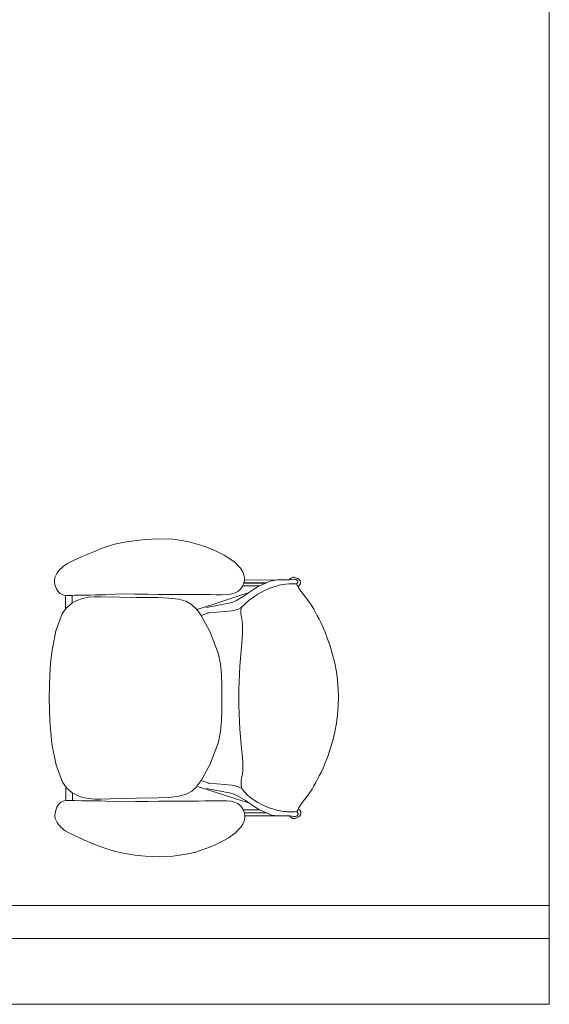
# Model space of a CAD drawing. Extents: x -750 to 58062, y -2404 to 18333.
# Tile 10 of 91: x 10558 to 11785, y 152 to 2434. Entities that reach past the tile are written whole.
import ezdxf

# ---------------------------------------------------------------- set-up
doc = ezdxf.new("R2010")
doc.units = 0
doc.header["$MEASUREMENT"] = 0
doc.layers.add('GREY SCALE', color=9, linetype='Continuous', lineweight=0, true_color=0x808080)
doc.layers.add('GREYSCALE', color=9, linetype='Continuous', lineweight=0, true_color=0x808080)

# ---------------------------------------------------------------- blocks, each defined once
blk = doc.blocks.new('FLOOR PLAN')
at = {"layer": 'GREYSCALE', "ltscale": 0.25}
for p, q in [((11785.4, 6245.4), (11785.4, 304.8)), ((8535.8, 381.1), (11785.4, 381.1)), ((11785.4, 381.1), (11785.4, 304.8)), ((1453.1, 304.8), (11785.4, 304.8)), ((11785.4, 304.8), (8535.8, 304.8))]:
    blk.add_line(p, q, dxfattribs=at)
at = {"layer": 'GREYSCALE'}
for p, q in [((10778.3, 1218.4), (10749.7, 1209.2)), ((10801.2, 1223.4), (10778.3, 1218.4)), ((10823.6, 1226.7), (10801.2, 1223.4)), ((10848.8, 1229.2), (10823.6, 1226.7)), ((10879.2, 1230.9), (10848.8, 1229.2)), ((10913, 1230), (10879.2, 1230.9)), ((10947.6, 1224.6), (10913, 1230)), ((10964.3, 1220.4), (10947.6, 1224.6)), ((10980.3, 1215.6), (10964.3, 1220.4)), ((10995, 1210.2), (10980.3, 1215.6)), ((11008.6, 1204.5), (10995, 1210.2)), ((10712.6, 1194), (10694.6, 1186)), ((10731.6, 1202), (10712.6, 1194)), ((10749.7, 1209.2), (10731.6, 1202)), ((11020.9, 1198.6), (11008.6, 1204.5)), ((11031.9, 1192.8), (11020.9, 1198.6)), ((11041.5, 1187.3), (11031.9, 1192.8)), ((11049.9, 1181.7), (11041.5, 1187.3)), ((10655.8, 1164), (10652.7, 1161.2)), ((10658.8, 1166.7), (10655.8, 1164)), ((10662.9, 1169.8), (10658.8, 1166.7)), ((10669.4, 1173.7), (10662.9, 1169.8)), ((10679.6, 1178.9), (10669.4, 1173.7)), ((10694.6, 1186), (10679.6, 1178.9)), ((11057.2, 1175.8), (11049.9, 1181.7)), ((11063.8, 1169.5), (11057.2, 1175.8)), ((11063.8, 1169.5), (11069.6, 1163.1)), ((10639.9, 1141.2), (10639.1, 1135.5)), ((10641.7, 1146.3), (10639.9, 1141.2)), ((10644, 1150.8), (10641.7, 1146.3)), ((10644, 1150.8), (10646.6, 1154.6)), ((10646.6, 1154.6), (10649.5, 1158)), ((10652.7, 1161.2), (10649.5, 1158)), ((11074.4, 1156), (11069.6, 1163.1)), ((11074.4, 1156), (11077.7, 1148.3)), ((11077.7, 1148.3), (11078, 1146.5)), ((11079, 1140.4), (11078, 1146.5)), ((11188.3, 1140.9), (11186, 1138.9)), ((11191.3, 1142), (11188.3, 1140.9)), ((11194.4, 1142), (11191.3, 1142)), ((11197.3, 1140.9), (11194.4, 1142)), ((11197.3, 1140.9), (11202.1, 1139.3)), ((10639.1, 1135.5), (10639.2, 1129.2)), ((10639.2, 1129.2), (10640.8, 1122.2)), ((10640.8, 1122.2), (10643.5, 1115.4)), ((11069.2, 1113.7), (11074.2, 1120.4)), ((11074.2, 1120.4), (11074.8, 1121.8)), ((11074.8, 1121.8), (11077.5, 1128.1)), ((11113.8, 1121.8), (11074.8, 1121.8)), ((11077.5, 1128.1), (11077.6, 1128.4)), ((11077.6, 1128.4), (11077.8, 1128.9)), ((11077.6, 1128.4), (11128.6, 1128.5)), ((11077.8, 1128.9), (11078.1, 1129.7)), ((11129.8, 1129), (11077.8, 1128.9)), ((11078.1, 1129.7), (11078.9, 1135.5)), ((11078.9, 1135.5), (11079.3, 1138.1)), ((11154.9, 1135.7), (11078.9, 1135.5)), ((11079, 1140.2), (11079, 1140.4)), ((11079, 1140.2), (11079.3, 1138.1)), ((11109, 1119.7), (11088.5, 1105.6)), ((11113.8, 1121.8), (11109, 1119.7)), ((11128.6, 1128.5), (11113.8, 1121.8)), ((11129.8, 1129), (11128.6, 1128.5)), ((11139, 1133.1), (11129.8, 1129)), ((11142.1, 1134), (11139, 1133.1)), ((11154.9, 1135.7), (11142.1, 1134)), ((11156.9, 1135.9), (11154.9, 1135.7)), ((11160, 1135.9), (11156.9, 1135.9)), ((11160, 1135.9), (11171.6, 1135.9)), ((11174.4, 1135.9), (11171.6, 1135.9)), ((11182.2, 1135.7), (11174.4, 1135.9)), ((11182.2, 1135.7), (11182.6, 1135.8)), ((11190.9, 1136.9), (11182.6, 1135.8)), ((11182.6, 1135.8), (11183.3, 1136.7)), ((11186, 1138.9), (11183.3, 1136.7)), ((11190.9, 1136.9), (11193.4, 1137.7)), ((11193.4, 1137.7), (11196, 1137.7)), ((11196, 1137.7), (11198.5, 1136.9)), ((11198.5, 1136.9), (11200.5, 1135.5)), ((11199.9, 1126.5), (11199.8, 1126.8)), ((11199.9, 1126.5), (11200.5, 1126.9)), ((11201.5, 1123.8), (11199.9, 1126.5)), ((11200.5, 1135.5), (11201.8, 1133.6)), ((11200.7, 1127.2), (11200.5, 1126.9)), ((11201.9, 1128.9), (11200.7, 1127.2)), ((11203.3, 1120.4), (11201.5, 1123.8)), ((11202, 1133.3), (11201.8, 1133.6)), ((11201.9, 1128.9), (11202.1, 1129.2)), ((11202.2, 1133), (11202, 1133.3)), ((11202.1, 1139.3), (11206, 1136.7)), ((11202.1, 1129.2), (11202.2, 1129.4)), ((11202.3, 1132.8), (11202.2, 1133)), ((11202.2, 1129.4), (11202.3, 1129.6)), ((11202.4, 1132.6), (11202.3, 1132.8)), ((11202.3, 1129.6), (11202.5, 1129.8)), ((11202.5, 1132.5), (11202.4, 1132.6)), ((11202.6, 1132.4), (11202.5, 1132.5)), ((11202.5, 1129.9), (11202.6, 1130)), ((11202.5, 1129.8), (11202.5, 1129.9)), ((11202.6, 1132.3), (11202.6, 1132.4)), ((11202.7, 1132.2), (11202.6, 1132.3)), ((11202.6, 1130.1), (11202.7, 1130.2)), ((11202.6, 1130), (11202.6, 1130.1)), ((11202.7, 1132.1), (11202.7, 1132.2)), ((11202.7, 1132.2), (11202.7, 1132.2)), ((11202.7, 1132), (11202.7, 1132.1)), ((11202.8, 1132), (11202.7, 1132)), ((11202.7, 1130.3), (11202.8, 1130.4)), ((11202.7, 1130.2), (11202.7, 1130.3)), ((11202.7, 1130.2), (11202.7, 1130.2)), ((11202.8, 1131.9), (11202.8, 1132)), ((11202.8, 1131.8), (11202.8, 1131.9)), ((11202.8, 1131.7), (11202.8, 1131.8)), ((11202.8, 1131.8), (11202.8, 1131.8)), ((11202.9, 1131.7), (11202.8, 1131.7)), ((11202.8, 1130.6), (11202.8, 1130.7)), ((11202.8, 1130.7), (11202.9, 1130.7)), ((11202.8, 1130.5), (11202.8, 1130.6)), ((11202.8, 1130.4), (11202.8, 1130.5)), ((11202.8, 1130.5), (11202.8, 1130.5)), ((11202.8, 1130.4), (11202.8, 1130.4)), ((11202.9, 1131.6), (11202.9, 1131.7)), ((11202.9, 1131.5), (11202.9, 1131.6)), ((11202.9, 1131.4), (11202.9, 1131.5)), ((11202.9, 1131.5), (11202.9, 1131.5)), ((11202.9, 1131.3), (11202.9, 1131.4)), ((11202.9, 1131.2), (11202.9, 1131.3)), ((11202.9, 1131.3), (11202.9, 1131.3)), ((11202.9, 1131.1), (11202.9, 1131.2)), ((11202.9, 1131), (11202.9, 1131.1)), ((11202.9, 1131.1), (11202.9, 1131.1)), ((11202.9, 1130.9), (11202.9, 1131)), ((11202.9, 1130.8), (11202.9, 1130.9)), ((11202.9, 1130.9), (11202.9, 1130.9)), ((11202.9, 1130.7), (11202.9, 1130.8)), ((11206.1, 1122.2), (11203.3, 1120.4)), ((11204.5, 1118.3), (11203.3, 1120.4)), ((11208.3, 1112.2), (11204.5, 1118.3)), ((11206, 1136.7), (11206.9, 1135.5)), ((11206.9, 1123.4), (11206.1, 1122.2)), ((11206.9, 1135.5), (11207.6, 1134.4)), ((11207.6, 1124.5), (11206.9, 1123.4)), ((11207.6, 1134.4), (11208.1, 1133.5)), ((11208.1, 1125.5), (11207.6, 1124.5)), ((11208.1, 1133.5), (11208.5, 1132.6)), ((11208.5, 1126.4), (11208.1, 1125.5)), ((11208.5, 1132.6), (11208.8, 1131.7)), ((11208.8, 1127.2), (11208.5, 1126.4)), ((11208.8, 1131.7), (11209, 1130.9)), ((11209, 1128), (11208.8, 1127.2)), ((11209, 1130.9), (11209, 1130.2)), ((11209, 1130.2), (11209.1, 1129.5)), ((11209.1, 1128.7), (11209, 1128)), ((11209.1, 1129.5), (11209.1, 1128.7)), ((10643.5, 1115.4), (10647.3, 1109.2)), ((10647.3, 1109.2), (10652, 1104.4)), ((10652, 1104.4), (10652.4, 1104.1)), ((10652.4, 1104.1), (10658, 1101.3)), ((10658, 1101.3), (10664.2, 1100)), ((10664.2, 1100), (10664.6, 1100)), ((10664.6, 1100), (10664.6, 1100.3)), ((10664.6, 1100), (10671, 1099.7)), ((10664.6, 1100), (10664.7, 1067.8)), ((10671, 1099.7), (10680.1, 1100)), ((10680.1, 1100), (10680.1, 1100.3)), ((10685.2, 1100.1), (10680.1, 1100)), ((10680.1, 1082.2), (10680.1, 1100)), ((10692.9, 1100.4), (10685.2, 1100.1)), ((10701.3, 1100.5), (10692.9, 1100.3)), ((10692.9, 1100.3), (10692.9, 1100.4)), ((10710.6, 1100.6), (10701.3, 1100.5)), ((10703.8, 1092.8), (10717.4, 1095.5)), ((10721.3, 1100.8), (10710.6, 1100.6)), ((10717.4, 1095.5), (10731.5, 1096.6)), ((10732.9, 1100.9), (10721.3, 1100.8)), ((10731.5, 1096.6), (10731.6, 1096.6)), ((10731.6, 1096.6), (10745.9, 1096.8)), ((10745, 1101.2), (10732.9, 1100.9)), ((10757.2, 1101.5), (10745, 1101.2)), ((10790.3, 1095.8), (10745.9, 1096.8)), ((10780.5, 1102.7), (10757.2, 1101.5)), ((10780.5, 1102.7), (10803.1, 1103.4)), ((10828.2, 1095.2), (10790.3, 1095.8)), ((10803.1, 1103.4), (10826.1, 1103.1)), ((10826.1, 1103.1), (10851.1, 1102.5)), ((10878.7, 1094.8), (10828.2, 1095.2)), ((10851.1, 1102.6), (10855, 1102.5)), ((10851.1, 1102.5), (10855, 1102.5)), ((10855, 1102.5), (10879.5, 1102.2)), ((10879.5, 1102.2), (10910, 1102.2)), ((10910, 1102.2), (10941.2, 1102.3)), ((10941.2, 1102.3), (10956.6, 1102.3)), ((10956.6, 1102.3), (10971.7, 1102.1)), ((10971.7, 1102.1), (10986.4, 1101.9)), ((10986.4, 1101.9), (11000.4, 1101.6)), ((11000.4, 1101.6), (11013.6, 1101.5)), ((11010.3, 1080.6), (11077.3, 1102.4)), ((11013.6, 1101.5), (11025.8, 1101.5)), ((11025.8, 1101.5), (11036.7, 1101.9)), ((11036.7, 1101.9), (11046.8, 1103)), ((11046.8, 1103), (11055.4, 1105)), ((11055.4, 1105), (11062.8, 1108.4)), ((11080.5, 1100.1), (11061, 1088.4)), ((11062.8, 1108.4), (11069.2, 1113.7)), ((11077.3, 1102.4), (11088.5, 1105.6)), ((11088.5, 1105.6), (11080.5, 1100.1)), ((11213.1, 1105.6), (11208.3, 1112.2)), ((11218.5, 1098.6), (11213.1, 1105.6)), ((11220.1, 1096.5), (11218.4, 1098.7)), ((11220.1, 1096.5), (11218.5, 1098.6)), ((11224.2, 1091), (11220.1, 1096.5)), ((10678.2, 1081.1), (10666.9, 1070.9)), ((10680.1, 1082.2), (10678.2, 1081.1)), ((10690.6, 1088.2), (10680.1, 1082.2)), ((10690.6, 1088.2), (10703.7, 1092.8)), ((10703.7, 1092.8), (10703.8, 1092.8)), ((10878.7, 1094.8), (10904.2, 1093.6)), ((10904.2, 1093.6), (10926.7, 1091)), ((10926.7, 1091), (10943.6, 1086.4)), ((10943.6, 1086.4), (10956.7, 1079.2)), ((10956.7, 1079.2), (10967.4, 1069.1)), ((11010.3, 1080.6), (10971.9, 1067.7)), ((10990.8, 1072), (11046.5, 1082.4)), ((11046.5, 1082.4), (11052.4, 1084.1)), ((11052, 1083.9), (11052.4, 1084.1)), ((11052.4, 1084.1), (11061, 1088.4)), ((11072, 1071.5), (11072.4, 1072.8)), ((11229.9, 1083.2), (11224.2, 1091)), ((11234.9, 1075.4), (11229.9, 1083.2)), ((11239.5, 1067.7), (11234.9, 1075.4)), ((10657, 1057.1), (10642, 1017.5)), ((10664.7, 1067.8), (10657, 1057.1)), ((10666.9, 1070.9), (10664.7, 1067.8)), ((10967.4, 1069.1), (10969.2, 1066.7)), ((10969.2, 1066.7), (10971.9, 1067.7)), ((10969.2, 1066.7), (10977.4, 1055.3)), ((10977.4, 1055.3), (10978.5, 1053.4)), ((10978.5, 1053.4), (10994.1, 1058.7)), ((10978.5, 1053.4), (10999, 1016.5)), ((10993.2, 1059.3), (10993.4, 1059.3)), ((10993.4, 1059.3), (10996.9, 1059.7)), ((10997, 1059.7), (10994.1, 1058.7)), ((10994.1, 1058.7), (10996.9, 1059.7)), ((10996.9, 1059.7), (10997, 1059.7)), ((10997, 1059.7), (11050.3, 1064.3)), ((11050.3, 1064.3), (11059.7, 1066.3)), ((11063.4, 1067.5), (11059.7, 1066.3)), ((11063.4, 1067.5), (11072, 1071.5)), ((11070.6, 1058), (11070.7, 1066.8)), ((11071.9, 1049.1), (11070.6, 1058)), ((11070.7, 1066.8), (11072, 1071.5)), ((11243.7, 1060.1), (11239.5, 1067.7)), ((11247.8, 1052.5), (11243.7, 1060.1)), ((11251.9, 1045), (11247.8, 1052.5)), ((11073.6, 1040.4), (11071.9, 1049.1)), ((11074.5, 1032), (11073.6, 1040.4)), ((11074.8, 1023.1), (11074.5, 1032)), ((11256.2, 1036.8), (11251.9, 1045)), ((11260.8, 1027), (11256.2, 1036.8)), ((11265.9, 1014.9), (11260.8, 1027)), ((10642, 1017.5), (10632.8, 968.3)), ((10999, 1016.5), (10999.6, 1014.9)), ((10999.6, 1014.9), (11018.3, 966)), ((11073.9, 1001.7), (11074.6, 1013.2)), ((11074.6, 1013.2), (11074.8, 1023.1)), ((11271.6, 999.6), (11265.9, 1014.9)), ((11071.3, 971.3), (11072.7, 987.3)), ((11072.7, 987.7), (11073.9, 1001.7)), ((11072.7, 987.3), (11072.7, 987.7)), ((11277.6, 982.1), (11271.6, 999.6)), ((11283.3, 962.9), (11277.6, 982.1)), ((10632.8, 968.3), (10629.9, 942.3)), ((11023.3, 941), (11018.3, 966)), ((11069.8, 954), (11071.3, 971.3)), ((11288.3, 943), (11283.3, 962.9)), ((10629.9, 942.3), (10628.1, 915.9)), ((11025.8, 915.3), (11023.3, 941)), ((11067.4, 917.8), (11068.5, 936)), ((11068.5, 936), (11069.8, 954)), ((11292.1, 923.1), (11288.3, 943)), ((10628.1, 915.9), (10627.1, 889.1)), ((11026.7, 889.2), (11025.8, 915.3)), ((11066.6, 899.6), (11067.4, 917.8)), ((11294.7, 903.1), (11292.1, 923.1)), ((11066, 881), (11066.6, 899.6)), ((11296.3, 883.2), (11294.7, 903.1)), ((10627.1, 889.1), (10626.9, 862.2)), ((11026.8, 862.9), (11026.7, 889.2)), ((11065.8, 862.9), (11066, 881)), ((11296.8, 863.3), (11296.3, 883.2)), ((10626.9, 862.2), (10627.2, 835.3)), ((11026.8, 836.5), (11026.8, 862.9)), ((11066.1, 844.8), (11065.8, 862.9)), ((11066.1, 844.8), (11066.7, 826.3)), ((11296.4, 843.4), (11296.8, 863.3)), ((10627.2, 835.3), (10628.3, 808.5)), ((11026, 810.4), (11026.8, 836.5)), ((11067.6, 808), (11066.7, 826.3)), ((11292.3, 803.6), (11294.9, 823.5)), ((11294.9, 823.5), (11296.4, 843.4)), ((10628.3, 808.5), (10630.2, 782)), ((11023.5, 784.8), (11026, 810.4)), ((11068.7, 789.9), (11067.6, 808)), ((11288.6, 783.7), (11292.3, 803.6)), ((10630.2, 782), (10633.1, 756.1)), ((11018.7, 759.8), (11023.5, 784.8)), ((11070.1, 771.9), (11068.7, 789.9)), ((11283.7, 763.7), (11288.6, 783.7)), ((10633.1, 756.1), (10642.6, 706.9)), ((11000.1, 710.8), (11018.7, 759.8)), ((11071.7, 754.6), (11070.1, 771.9)), ((11073.1, 738.6), (11071.7, 754.6)), ((11278, 744.6), (11283.7, 763.7)), ((11073.2, 738.2), (11073.1, 738.6)), ((11074.3, 724.2), (11073.2, 738.2)), ((11272.1, 726.9), (11278, 744.6)), ((10999.5, 709.1), (10978.5, 671.1)), ((11000.1, 710.8), (10999.5, 709.1)), ((11074.3, 724.2), (11075.1, 712.7)), ((11075.4, 702.8), (11075.1, 712.7)), ((11261.3, 699.6), (11266.4, 711.7)), ((11266.4, 711.7), (11272.1, 726.9)), ((10642.6, 706.9), (10657.7, 667.4)), ((11072.6, 676.8), (11074.2, 685.5)), ((11074.2, 685.5), (11075.1, 693.9)), ((11075.1, 693.9), (11075.4, 702.8)), ((11252.5, 681.5), (11256.8, 689.8)), ((11256.8, 689.8), (11261.3, 699.6)), ((10657.7, 667.4), (10665.4, 656.7)), ((10978.1, 670.2), (10969.1, 657.8)), ((10978.5, 671.1), (10978.1, 670.2)), ((10994.8, 665.6), (10978.5, 671.1)), ((10993.9, 664.9), (10994.1, 664.9)), ((10997.5, 664.6), (10994.1, 664.9)), ((10994.8, 665.6), (10997.7, 664.6)), ((10997.5, 664.6), (10994.8, 665.6)), ((10997.7, 664.6), (10997.5, 664.6)), ((11051, 660.1), (10997.7, 664.6)), ((11071.3, 667.9), (11072.6, 676.8)), ((11071.4, 659.1), (11071.3, 667.9)), ((11240.2, 658.8), (11244.4, 666.4)), ((11244.4, 666.4), (11248.5, 674)), ((11248.5, 674), (11252.5, 681.5)), ((10665.4, 656.7), (10667.7, 653.6)), ((10665.5, 624.5), (10665.4, 656.7)), ((10667.7, 653.6), (10679, 643.4)), ((10679, 643.4), (10680.9, 642.3)), ((10680.9, 624.6), (10680.9, 642.3)), ((10680.9, 642.3), (10691.4, 636.3)), ((10944.4, 639.1), (10927.4, 634.4)), ((10957.4, 646.3), (10944.4, 639.1)), ((10968.1, 656.5), (10957.4, 646.3)), ((10969.1, 657.8), (10968.1, 656.5)), ((10969.1, 657.8), (10972.6, 656.5)), ((11011, 643.8), (10972.6, 656.5)), ((11047.2, 642), (10991.5, 652.2)), ((11078.1, 622.2), (11011, 643.8)), ((11053.1, 640.4), (11047.2, 642)), ((11060.4, 658.2), (11051, 660.1)), ((11053.1, 640.4), (11052.8, 640.6)), ((11061.7, 636.1), (11053.1, 640.4)), ((11060.4, 658.2), (11064.1, 657.1)), ((11073.2, 652.8), (11064.1, 657.1)), ((11073.2, 652.8), (11071.4, 659.1)), ((11073.2, 652.8), (11073.2, 652.8)), ((11073.8, 650.8), (11073.2, 652.8)), ((11225, 635.4), (11230.7, 643.3)), ((11230.7, 643.3), (11235.7, 651)), ((11235.7, 651), (11240.2, 658.8)), ((10652.9, 620.1), (10648.1, 615.2)), ((10653.2, 620.3), (10652.9, 620.1)), ((10658.8, 623.2), (10653.2, 620.3)), ((10665.1, 624.5), (10658.8, 623.2)), ((10665.5, 624.5), (10665.1, 624.5)), ((10671.8, 624.8), (10665.5, 624.5)), ((10671.8, 624.8), (10680.9, 624.6)), ((10680.9, 624.6), (10686, 624.4)), ((10686, 624.4), (10693.7, 624.2)), ((10691.4, 636.3), (10704.5, 631.8)), ((10693.7, 624.3), (10702.1, 624.1)), ((10693.7, 624.2), (10693.7, 624.3)), ((10702.1, 624.1), (10711.5, 624)), ((10704.6, 631.8), (10704.5, 631.8)), ((10704.6, 631.8), (10718.2, 629.2)), ((10711.5, 624), (10722.2, 623.9)), ((10732.3, 628.1), (10718.2, 629.2)), ((10722.2, 623.9), (10733.8, 623.8)), ((10732.4, 628.1), (10732.3, 628.1)), ((10746.7, 628), (10732.4, 628.1)), ((10733.8, 623.8), (10745.8, 623.6)), ((10745.8, 623.6), (10758, 623.3)), ((10746.7, 628), (10791.1, 629.2)), ((10758, 623.3), (10781.3, 622.2)), ((10781.3, 622.2), (10803.9, 621.6)), ((10791.1, 629.2), (10829, 629.9)), ((10826.9, 622), (10803.9, 621.6)), ((10851.9, 622.6), (10826.9, 622)), ((10879.5, 630.5), (10829, 629.9)), ((10855.9, 622.6), (10851.9, 622.6)), ((10855.9, 622.6), (10851.9, 622.6)), ((10880.3, 623), (10855.9, 622.6)), ((10905, 631.7), (10879.5, 630.5)), ((10910.9, 623.1), (10880.3, 623)), ((10927.4, 634.4), (10905, 631.7)), ((10942, 623.2), (10910.9, 623.1)), ((10957.4, 623.2), (10942, 623.2)), ((10972.5, 623.4), (10957.4, 623.2)), ((10987.2, 623.7), (10972.5, 623.4)), ((11001.2, 624), (10987.2, 623.7)), ((11014.4, 624.2), (11001.2, 624)), ((11026.6, 624.2), (11014.4, 624.2)), ((11037.6, 623.9), (11026.6, 624.2)), ((11037.6, 623.9), (11047.6, 622.8)), ((11056.2, 620.8), (11047.6, 622.8)), ((11063.7, 617.4), (11056.2, 620.8)), ((11061.7, 636.1), (11081.4, 624.4)), ((11070.1, 612.2), (11063.7, 617.4)), ((11089.3, 619), (11078.1, 622.2)), ((11081.4, 624.4), (11089.3, 619)), ((11089.3, 619), (11109.9, 605)), ((11209.2, 614.2), (11213.9, 620.7)), ((11213.9, 620.7), (11219.3, 627.8)), ((11219.2, 627.7), (11220.9, 630)), ((11219.3, 627.8), (11220.9, 630)), ((11220.9, 630), (11225, 635.4)), ((10640.2, 595.2), (10640, 588.9)), ((10641.7, 602.2), (10640.2, 595.2)), ((10644.3, 609.1), (10641.7, 602.2)), ((10648.1, 615.2), (10644.3, 609.1)), ((11075.1, 605.5), (11070.1, 612.2)), ((11076.3, 602.8), (11075.1, 605.5)), ((11114.7, 602.9), (11076.3, 602.8)), ((11078.4, 597.9), (11076.3, 602.8)), ((11079, 596.2), (11078.4, 597.9)), ((11129.5, 596.3), (11079, 596.2)), ((11079, 596.2), (11079, 596.2)), ((11079.1, 595.6), (11079, 596.2)), ((11079.1, 595.6), (11130.8, 595.7)), ((11080.1, 589), (11079.1, 595.6)), ((11109.9, 605), (11114.7, 602.9)), ((11114.7, 602.9), (11129.5, 596.3)), ((11129.5, 596.3), (11130.8, 595.7)), ((11130.8, 595.7), (11140, 591.7)), ((11170.3, 599.2), (11170.4, 599.2)), ((11200.3, 598.9), (11202.4, 602.6)), ((11201.4, 598.1), (11200.3, 598.9)), ((11200.3, 598.9), (11200.3, 598.9)), ((11201.4, 598.1), (11201.6, 597.8)), ((11201.6, 597.8), (11203.4, 595.3)), ((11202.4, 602.6), (11203.7, 604.9)), ((11203.6, 594.8), (11203.4, 595.3)), ((11203.8, 594.3), (11203.6, 594.8)), ((11203.6, 592.8), (11203.8, 593.3)), ((11203.7, 604.9), (11205.4, 608)), ((11203.7, 604.9), (11204.8, 604.2)), ((11203.8, 593.8), (11203.8, 594.3)), ((11203.8, 593.3), (11203.8, 593.8)), ((11204.8, 604.2), (11205.8, 603.4)), ((11205.4, 608), (11209.2, 614.2)), ((11205.8, 603.4), (11206.6, 602.7)), ((11206.6, 602.7), (11207.3, 602.1)), ((11207.3, 602.1), (11207.9, 601.4)), ((11207.9, 601.4), (11208.3, 600.8)), ((11208.3, 600.8), (11208.7, 600.2)), ((11208.7, 600.2), (11209, 599.6)), ((11209, 599.6), (11209.3, 599.1)), ((11209.3, 599.1), (11209.6, 598.5)), ((11209.6, 598.5), (11209.7, 598)), ((11209.7, 598), (11209.9, 597.5)), ((11209.9, 593.6), (11209.8, 593.1)), ((11209.9, 597.5), (11210, 597)), ((11210, 594.1), (11209.9, 593.6)), ((11210, 597), (11210.1, 596.5)), ((11210.1, 594.6), (11210, 594.1)), ((11210.1, 596.5), (11210.1, 596)), ((11210.1, 596), (11210.1, 595.6)), ((11210.1, 595.6), (11210.1, 595.1)), ((11210.1, 595.1), (11210.1, 594.6)), ((10640, 588.9), (10640.9, 583.2)), ((10640.9, 583.2), (10642.7, 578.2)), ((10645, 573.6), (10642.7, 578.2)), ((10647.6, 569.8), (10645, 573.6)), ((11078.7, 577.6), (11075.4, 569.9)), ((11079, 579.4), (11078.7, 577.6)), ((11079, 579.4), (11079.9, 585.5)), ((11080, 585.8), (11079.9, 585.5)), ((11080.3, 587.8), (11080, 585.8)), ((11080.1, 589), (11155.9, 589.2)), ((11080.3, 587.8), (11080.1, 589)), ((11140, 591.7), (11143, 590.8)), ((11143, 590.8), (11155.9, 589.2)), ((11155.9, 589.2), (11157.9, 588.9)), ((11157.9, 588.9), (11160.9, 588.9)), ((11160.9, 588.9), (11172.5, 589)), ((11172.5, 589), (11175.3, 589)), ((11175.3, 589), (11183.1, 589.2)), ((11183.1, 589.2), (11183.6, 589.1)), ((11184.3, 588.2), (11183.6, 589.1)), ((11194.3, 587.2), (11183.6, 589.1)), ((11184.3, 588.2), (11186.9, 586)), ((11186.9, 586), (11189.3, 584)), ((11189.3, 584), (11192.2, 583)), ((11192.2, 583), (11195.4, 583)), ((11197, 587.2), (11194.3, 587.2)), ((11195.4, 583), (11198.3, 584)), ((11199.4, 588), (11197, 587.2)), ((11203, 585.7), (11198.3, 584)), ((11201.5, 589.5), (11199.4, 588)), ((11203, 591.8), (11201.5, 589.5)), ((11203, 591.8), (11203.4, 592.3)), ((11204.4, 586.7), (11203, 585.7)), ((11203.6, 592.8), (11203.4, 592.3)), ((11205.5, 587.5), (11204.4, 586.7)), ((11206.5, 588.3), (11205.5, 587.5)), ((11207.2, 589), (11206.5, 588.3)), ((11207.9, 589.7), (11207.2, 589)), ((11208.3, 590.3), (11207.9, 589.7)), ((11208.7, 590.9), (11208.3, 590.3)), ((11209.1, 591.5), (11208.7, 590.9)), ((11209.3, 592), (11209.1, 591.5)), ((11209.6, 592.6), (11209.3, 592)), ((11209.8, 593.1), (11209.6, 592.6)), ((10650.5, 566.4), (10647.6, 569.8)), ((10653.7, 563.2), (10650.5, 566.4)), ((10653.7, 563.2), (10656.8, 560.4)), ((10656.8, 560.4), (10659.8, 557.7)), ((10659.8, 557.7), (10664, 554.7)), ((10664, 554.7), (10670.5, 550.8)), ((10670.5, 550.8), (10680.7, 545.6)), ((11051, 544.1), (11058.3, 550)), ((11058.3, 550), (11064.9, 556.4)), ((11064.9, 556.4), (11070.6, 562.8)), ((11070.6, 562.8), (11075.4, 569.9)), ((10680.7, 545.6), (10695.7, 538.6)), ((10695.7, 538.6), (10713.7, 530.7)), ((10713.7, 530.7), (10732.8, 522.7)), ((11009.8, 521.2), (11022.1, 527.1)), ((11022.1, 527.1), (11033, 532.9)), ((11033, 532.9), (11042.6, 538.5)), ((11042.6, 538.5), (11051, 544.1)), ((10732.8, 522.7), (10750.9, 515.6)), ((10750.9, 515.6), (10779.6, 506.5)), ((10779.6, 506.5), (10802.5, 501.6)), ((10948.8, 500.9), (10965.5, 505.1)), ((10965.5, 505.1), (10981.5, 510)), ((10981.5, 510), (10996.2, 515.4)), ((10996.2, 515.4), (11009.8, 521.2)), ((10802.5, 501.6), (10824.9, 498.3)), ((10824.9, 498.3), (10850.1, 496)), ((10850.1, 496), (10880.5, 494.3)), ((10880.5, 494.3), (10914.2, 495.4)), ((10914.2, 495.4), (10948.8, 500.9))]:
    blk.add_line(p, q, dxfattribs=at)
at = {"layer": 'GREYSCALE', "ltscale": 0.2}
for p, q in [((11785.4, 152.4), (11785.4, 304.8)), ((1605.5, 152.4), (11785.4, 152.4))]:
    blk.add_line(p, q, dxfattribs=at)
at = {"layer": 'GREYSCALE'}
for points, knots in [([(11199.8, 1126.8), (11196.2, 1126.9), (11190.3, 1127.1), (11164.3, 1126), (11121.3, 1112.8), (11086.6, 1087.3), (11071.1, 1071.5), (11070.5, 1070.8)], [0, 0, 0, 0, 0.547886, 0.900137, 3.99791, 7.254861, 7.397388, 7.397388, 7.397388, 7.397388]), ([(11200.3, 598.9), (11195.1, 598.7), (11185.1, 598.2), (11163.3, 599.2), (11123.3, 610.9), (11088.7, 630.8), (11073.8, 650.8)], [0, 0, 0, 0, 0.799978, 1.535578, 3.324073, 7.205889, 7.205889, 7.205889, 7.205889])]:
    blk.add_open_spline(points, degree=3, knots=knots, dxfattribs=at)

msp = doc.modelspace()

# ---------------------------------------------------------------- block references
at = {"layer": 'GREY SCALE', "ltscale": 5}
msp.add_blockref('FLOOR PLAN', (0, 0), dxfattribs=at)

doc.saveas('drawing.dxf')
